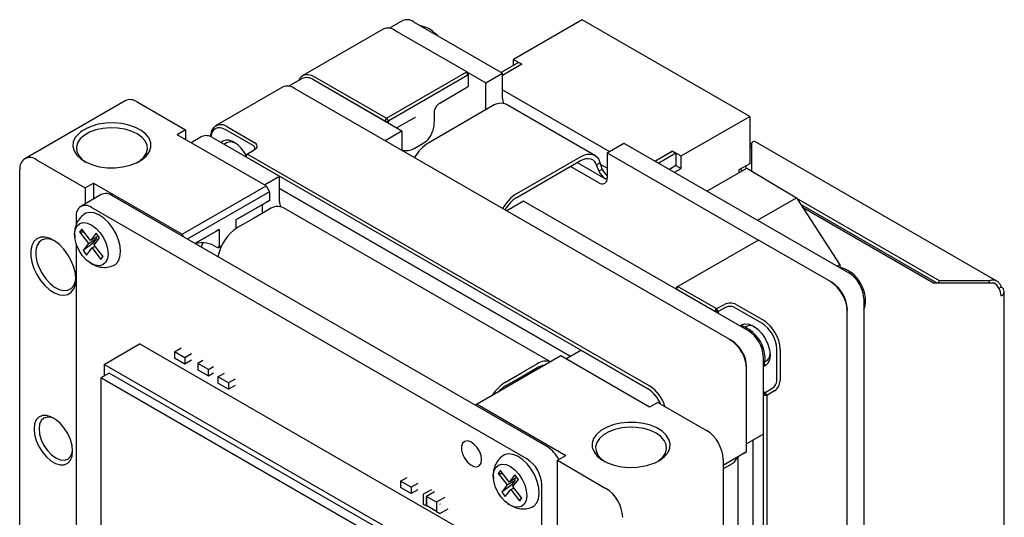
# Model space of a CAD drawing. Header units: millimetres. Extents: x 5 to 274, y 4 to 211.
# Tile 26 of 28: x 212 to 239, y 156 to 170. Entities that reach past the tile are written whole.
import ezdxf

# ---------------------------------------------------------------- set-up
doc = ezdxf.new("R2010")
doc.units = ezdxf.units.MM

msp = doc.modelspace()

# ---------------------------------------------------------------- linework, layer by layer
at = {"color": 7, "linetype": 'Continuous', "lineweight": 25}
for p, q in [((222.4141953, 169.810068), (222.0409588, 169.5946032)), ((222.714171, 169.7803632), (225.2211002, 168.3331438)), ((227.4658804, 169.8350111), (225.5331219, 168.7192533)), ((232.1799256, 167.1136505), (227.4658804, 169.8350111)), ((221.8623197, 169.568455), (219.599578, 168.262202)), ((224.2226654, 168.3652647), (222.195626, 169.5354496)), ((225.6745433, 168.6321689), (225.1888304, 168.3517728)), ((225.7688242, 168.5831853), (225.2211002, 168.2669909)), ((225.5331219, 168.7192533), (225.7688242, 168.5831853)), ((225.5331219, 168.550528), (225.5331219, 168.7192533)), ((225.7641093, 168.5804635), (225.6745433, 168.6321689)), ((221.9599237, 167.0590117), (224.2226654, 168.3652647)), ((224.2502797, 168.2723428), (222.0265904, 166.9886343)), ((224.2502797, 168.2723428), (224.2226654, 168.3652647)), ((224.2226654, 168.3652647), (224.2698059, 168.3380422)), ((224.2698059, 168.2610669), (224.2502797, 168.2723428)), ((224.2698059, 168.2610669), (224.2698059, 168.3380422)), ((224.2698059, 168.3380422), (224.7496957, 168.0610077)), ((224.2698059, 168.020466), (224.2698059, 168.2610669)), ((224.7496957, 168.0610077), (225.2211002, 168.3331438)), ((225.2211002, 167.6254751), (225.2211002, 168.3331438)), ((219.5857682, 168.1772518), (219.2125317, 167.961787)), ((221.9127833, 166.977362), (219.8857438, 168.147547)), ((222.3926731, 166.7003275), (219.8857438, 168.147547)), ((219.9328843, 168.2291967), (221.9599237, 167.0590117)), ((224.7496957, 167.353339), (224.7496957, 168.0610077)), ((219.0338926, 167.9356388), (217.1482745, 166.8470946)), ((231.6237164, 160.8270964), (219.3671989, 167.9026334)), ((223.4564909, 167.4867187), (224.2366859, 167.9449781)), ((225.2211002, 167.8652626), (228.2368418, 166.1243119)), ((214.6026901, 167.5546483), (211.774263, 165.9218321)), ((214.9359964, 167.521643), (216.3030695, 166.7324484)), ((224.9382575, 167.4062803), (223.1469203, 166.3721634)), ((227.8178128, 166.0144512), (225.338225, 167.4458867)), ((223.3051017, 167.0044518), (223.3051017, 167.2233785)), ((224.7538833, 167.2998433), (224.7496957, 167.353339)), ((221.9127833, 166.977362), (221.9599237, 167.0590117)), ((222.0070642, 166.9548139), (221.9127833, 166.977362)), ((222.0265904, 166.9886343), (221.9599237, 167.0590117)), ((222.0265904, 166.9886343), (222.0070642, 166.9548139)), ((222.0070642, 166.9548139), (222.0070642, 166.9229348)), ((222.2390018, 166.7890401), (222.7513158, 167.0796298)), ((230.2471671, 165.9978927), (232.1799256, 167.1136505)), ((232.1799256, 167.1136505), (232.1799256, 165.7799673)), ((216.3030695, 166.7324484), (216.0673672, 166.5963804)), ((218.5658112, 165.1540594), (216.0673672, 166.5963804)), ((216.3030695, 166.7324484), (216.3030695, 166.4603124)), ((218.203132, 166.2886834), (217.4344403, 166.7324396)), ((217.4815808, 166.8140893), (218.2502724, 166.370333)), ((222.3926731, 166.7003275), (221.9212686, 166.4281915)), ((222.3926731, 166.7003275), (222.3926731, 166.1560643)), ((216.7573411, 166.5444356), (216.4573446, 166.3712513)), ((217.0101763, 166.5389108), (217.0101763, 166.5418648)), ((217.0573167, 166.5147308), (218.9429348, 165.4261866)), ((217.457543, 166.3658483), (217.3863798, 166.3247667)), ((222.7581972, 166.220413), (222.9938994, 166.356481)), ((228.1706783, 166.0861165), (228.6420828, 166.3582525)), ((228.6420828, 166.3582525), (234.9706885, 162.7048262)), ((232.2355592, 166.3590841), (232.2355591, 165.5739663)), ((239.1383822, 162.4756067), (232.3265993, 166.4079663)), ((217.9984519, 166.0258191), (218.2071731, 166.1550311)), ((218.0456488, 166.0530421), (217.9984519, 166.0258191)), ((218.0018613, 165.9694568), (217.9984519, 166.0258191)), ((217.9984519, 165.971425), (217.9984519, 166.0258191)), ((218.0018613, 165.9694568), (218.0456488, 166.0530421)), ((218.25593, 166.1832199), (218.0456488, 166.0530421)), ((218.0456488, 166.0530421), (229.3609747, 159.5208435)), ((228.1706783, 166.0861165), (228.1706783, 165.3784478)), ((228.1706783, 166.0861165), (232.4251003, 163.630091)), ((229.5210373, 165.8508429), (230.0114648, 166.1339607)), ((230.0114648, 166.1285171), (229.5257521, 165.8481211)), ((230.1057458, 166.0740899), (229.6200331, 165.7936939)), ((230.0114648, 166.1339607), (230.2471671, 165.9978927)), ((230.0114648, 166.1339607), (230.0114648, 166.1285171)), ((230.0114648, 166.1285171), (230.1057458, 166.0740899)), ((230.1057458, 166.0740899), (230.1057458, 165.7256992)), ((232.1799256, 166.2454415), (232.1843693, 166.2431974)), ((232.2355592, 166.2136461), (232.1843693, 166.2431974)), ((212.1075692, 165.8888267), (213.4746423, 165.0996322)), ((229.3138342, 159.4391938), (218.0018613, 165.9694568)), ((225.6265081, 164.9407278), (227.4178453, 165.9748447)), ((225.6265081, 164.8318557), (227.4178453, 165.8659726)), ((227.3248284, 165.8122751), (228.124952, 165.3503736)), ((227.8714931, 165.7314959), (227.9622226, 165.8134727)), ((227.9622226, 165.8134727), (228.0316956, 165.6203703)), ((228.1706783, 165.6505396), (227.9815639, 165.759713)), ((230.2471671, 165.6440583), (230.2471671, 165.9978927)), ((232.1799256, 165.7799673), (231.8735127, 165.6030788)), ((211.6361647, 151.4632282), (211.6361647, 165.6166022)), ((227.934976, 165.2423356), (227.1362666, 165.7034207)), ((227.8714931, 165.7314959), (227.9374147, 165.5659431)), ((228.0316956, 165.6203703), (227.9374147, 165.5659431)), ((230.1057458, 165.7256992), (229.921781, 165.6194985)), ((230.0632023, 165.5378577), (230.2471671, 165.6440583)), ((230.1057458, 165.7256992), (230.2471671, 165.6440583)), ((230.9778945, 165.0098171), (232.0977355, 165.6562875)), ((231.8735127, 165.6030788), (231.8735127, 165.5268464)), ((231.9442234, 165.6438992), (231.9442234, 165.5676668)), ((232.0705675, 165.7168362), (232.0705675, 165.6406038)), ((232.0977355, 165.6562875), (233.495423, 164.8214578)), ((213.4746423, 165.0996322), (213.7103446, 165.2357002)), ((213.7103446, 165.2357002), (213.7103446, 164.785442)), ((213.7103446, 165.2357002), (216.2087886, 163.7933792)), ((218.5186784, 165.1812686), (218.9429348, 165.4261866)), ((218.9429348, 164.7185179), (218.9429348, 165.4261866)), ((228.1706738, 165.3767682), (228.124952, 165.3503736)), ((213.928914, 164.9116194), (213.3490864, 164.576892)), ((213.4746423, 165.0996322), (213.4746423, 164.6493739)), ((216.2087886, 163.7933792), (218.5658112, 165.1540594)), ((218.6600921, 164.9907601), (216.3502176, 163.657298)), ((218.5658112, 165.1540594), (218.6600921, 164.9907601)), ((218.6600921, 164.9907601), (218.6600921, 164.7457979)), ((218.9429348, 165.0818534), (227.1299825, 160.3555713)), ((227.1299748, 160.3555669), (218.9429348, 165.0818445)), ((226.4854071, 157.8063776), (214.2288896, 164.8819145)), ((217.717283, 164.2015258), (218.6600921, 164.7457979)), ((218.5658112, 164.691353), (217.717283, 164.2015081)), ((218.4715303, 164.4463819), (218.4715303, 164.6369258)), ((218.6600921, 164.7457979), (218.5658112, 164.691353)), ((225.8136557, 164.7254363), (225.3422512, 164.4533003)), ((232.1422614, 161.07201), (225.8136557, 164.7254363)), ((232.3998003, 164.1889684), (233.495423, 164.8214578)), ((233.495423, 164.8214578), (234.7201175, 162.9277751)), ((233.501704, 164.8117458), (237.5152895, 162.4947516)), ((233.6140636, 164.6380099), (237.4445482, 162.4267176)), ((225.9055796, 157.4716502), (213.649062, 164.5471872)), ((218.6600921, 164.4993231), (218.2122578, 164.2407939)), ((218.4757179, 164.3928862), (218.4715303, 164.4463819)), ((226.5768791, 160.199562), (219.0600596, 164.5389296)), ((233.670216, 164.5511842), (237.3502979, 162.4267176)), ((213.224798, 164.3021852), (213.224798, 164.0653663)), ((217.717283, 164.2015258), (217.717283, 163.952779)), ((218.2122578, 164.2407939), (217.7644235, 163.9822647)), ((213.3776346, 163.9399597), (213.3163844, 163.8590523)), ((213.3163844, 163.8590523), (213.4388029, 163.8616779)), ((213.3163844, 163.8590523), (213.5680948, 163.5369193)), ((213.629345, 163.6178267), (213.3776346, 163.9399597)), ((213.7824705, 163.8200952), (213.629345, 163.6178267)), ((213.8831547, 163.691242), (213.7824705, 163.8200952)), ((216.5623841, 163.5348168), (217.2458785, 163.9293898)), ((217.1515976, 163.8749449), (216.5623994, 163.534808)), ((217.2458785, 163.9293898), (217.1515976, 163.8749449)), ((217.2458785, 163.9293898), (217.2458785, 163.4666833)), ((213.224798, 163.5205876), (213.224798, 150.4343769)), ((213.7119218, 163.5516263), (213.4149694, 163.3346508)), ((213.5680948, 163.5369193), (213.4149694, 163.3346508)), ((213.5680948, 163.5369193), (213.8037971, 163.6729873)), ((213.8437883, 163.7416222), (213.629345, 163.6178267)), ((213.7119218, 163.5516263), (213.8037971, 163.6729873)), ((213.7119218, 163.5516263), (213.7452094, 163.5090256)), ((213.7300292, 163.4889735), (213.8831547, 163.691242)), ((213.8037971, 163.6729873), (213.77927, 163.7043766)), ((216.255929, 163.7117296), (216.2087886, 163.7933792)), ((232.4251041, 163.6300976), (230.1623624, 162.3238446)), ((234.4521435, 162.4599127), (232.4251041, 163.6300976)), ((213.4149694, 163.3346508), (213.5156536, 163.2057976)), ((213.5156536, 163.2057976), (213.668779, 163.4080661)), ((213.668779, 163.4080661), (213.7545563, 163.4575843)), ((213.668779, 163.4080661), (213.9204895, 163.0859332)), ((213.9817396, 163.1668405), (213.7300292, 163.4889735)), ((217.2251638, 163.4208988), (217.3193384, 163.4752647)), ((213.9696256, 163.1823439), (213.9204895, 163.0859332)), ((213.9204895, 163.0859332), (213.9817396, 163.1668405)), ((234.7201175, 162.9277751), (234.6523027, 162.8886265)), ((234.7201175, 162.9277751), (234.7317499, 162.8519067)), ((234.4521397, 162.459906), (234.499284, 162.4326902)), ((234.4521435, 162.4599127), (234.499284, 162.4326902)), ((237.3502979, 162.4267176), (239.0473542, 162.4267175)), ((237.5152895, 162.4947516), (238.9295031, 162.4947515)), ((237.5152895, 162.4267176), (237.5152895, 162.4947516)), ((238.9295031, 162.4267175), (238.9295031, 162.4947515)), ((230.1623624, 162.3238446), (230.1152219, 162.242195)), ((230.1152219, 162.274074), (230.1347481, 162.3078944)), ((230.1152219, 162.242195), (230.1152219, 162.274074)), ((231.1977168, 161.617284), (230.1152219, 162.242195)), ((230.1623624, 162.3238446), (230.1347481, 162.3078944)), ((230.1623624, 162.3238446), (231.2482102, 161.696998)), ((239.2594862, 162.3042165), (239.1973664, 162.2683554)), ((239.3473536, 154.0435655), (239.3473542, 162.1817552)), ((235.3949526, 161.9699793), (235.3949526, 147.8166053)), ((231.1977168, 161.617284), (231.2482102, 161.696998)), ((231.2953497, 161.6153158), (231.1977168, 161.617284)), ((231.2482102, 161.696998), (231.4737093, 161.8183908)), ((231.2953497, 161.6153158), (231.2482102, 161.696998)), ((231.5191758, 161.735808), (231.2953497, 161.6153158)), ((231.2953497, 161.6153158), (231.2953497, 161.5609217)), ((232.519385, 161.2897189), (231.7506934, 161.7334751)), ((231.7978338, 161.8151247), (232.5665254, 161.3713685)), ((234.923548, 161.6978433), (234.923548, 161.6434161)), ((234.923548, 147.490042), (234.923548, 161.6434161)), ((231.6708569, 160.799874), (231.6237126, 160.8270898)), ((231.6237164, 160.8270964), (231.6708569, 160.799874)), ((214.0096865, 160.1285721), (215.0090641, 160.7055005)), ((224.4371545, 155.2627797), (215.0090641, 160.7055005)), ((215.9878334, 160.4834346), (216.1761607, 160.5921537)), ((216.2843399, 160.3122651), (215.9878334, 160.4834346)), ((215.9878334, 160.4834346), (215.9878334, 160.3043477)), ((227.0039598, 160.2828199), (227.4282162, 160.527738)), ((227.4282162, 160.527738), (229.3138342, 159.4391938)), ((232.9436491, 159.6672152), (232.9436491, 160.5548719)), ((233.03793, 160.5548719), (233.03793, 159.6672152)), ((216.2843399, 160.1331782), (215.9878334, 160.3043477)), ((216.4726673, 160.4209842), (216.2843399, 160.3122651)), ((216.2843399, 160.3122651), (216.2843399, 160.1331782)), ((216.4726673, 160.2418972), (216.2843399, 160.1331782)), ((216.7889881, 160.2383761), (216.6478011, 160.1568705)), ((226.8625307, 160.3644652), (224.5055081, 159.003785)), ((229.3609747, 158.9221442), (226.8625307, 160.3644652)), ((232.5665254, 158.1597209), (232.5665254, 160.3371631)), ((223.4377769, 154.6858513), (214.0096865, 160.1285721)), ((214.0096865, 160.1285721), (214.0096865, 159.8019823)), ((216.6478011, 160.1568705), (216.6478011, 159.9777836)), ((216.9443076, 159.985701), (216.6478011, 160.1568705)), ((216.6478011, 159.9777836), (216.9443076, 159.806614)), ((216.9443076, 159.985701), (217.0854946, 160.0672065)), ((216.9443076, 159.806614), (216.9443076, 159.985701)), ((225.7547301, 159.8866173), (226.2025644, 160.1451466)), ((225.7547301, 159.7777452), (226.2025644, 160.0362744)), ((226.1095475, 159.9825769), (226.1552784, 159.9561771)), ((232.0951209, 160.0105999), (232.0951209, 160.0650271)), ((232.0951209, 157.6698495), (232.0951209, 160.0105999)), ((214.1511078, 159.8836231), (213.9154056, 159.7475551)), ((223.0606533, 154.468116), (213.9154056, 159.7475551)), ((213.9154056, 159.7475551), (213.9154056, 150.9289143)), ((223.2963555, 154.604184), (214.1511078, 159.8836231)), ((216.9443076, 159.806614), (217.0854946, 159.8881196)), ((217.213488, 159.7758793), (217.4018154, 159.8845984)), ((217.213488, 159.7758793), (217.213488, 159.5967924)), ((217.5099945, 159.6047098), (217.213488, 159.7758793)), ((217.6983219, 159.7134288), (217.5099945, 159.6047098)), ((225.3068958, 159.6280881), (225.7547301, 159.8866173)), ((225.3068958, 159.519216), (225.7547301, 159.7777452)), ((225.9667166, 159.8473227), (225.9209857, 159.8737225)), ((217.5099945, 159.4256228), (217.213488, 159.5967924)), ((217.5099945, 159.6047098), (217.5099945, 159.4256228)), ((217.6983219, 159.5343419), (217.5099945, 159.4256228)), ((232.6136372, 159.3319749), (232.8299109, 159.4655483)), ((232.8786965, 159.3848816), (232.6608063, 159.2503098)), ((232.5665254, 159.3591719), (232.6136372, 159.3319749)), ((232.6136372, 159.3319749), (232.5665254, 159.2464379)), ((232.6608063, 159.2503098), (232.5665254, 159.2464379)), ((232.5665254, 146.183789), (232.5665254, 159.2464379)), ((232.6608063, 159.2503098), (232.6136372, 159.3319749)), ((232.6608063, 159.2503098), (232.6608063, 146.183789)), ((224.5055081, 159.003785), (224.4583677, 158.9765625)), ((224.5055081, 159.003785), (227.0039521, 157.561464)), ((229.596677, 159.0582122), (229.3609747, 158.9221442)), ((229.596677, 159.0582122), (230.9637501, 158.2690177)), ((232.5665254, 158.1597209), (232.0951209, 157.8875849)), ((232.2683403, 157.9875823), (232.2683403, 148.5333698)), ((226.7682498, 157.425396), (227.0039521, 157.561464)), ((226.7682498, 142.1833008), (226.7682498, 157.425396)), ((226.7682498, 157.425396), (228.1353229, 156.6362015)), ((231.4351546, 157.2888591), (232.0951209, 157.6698495)), ((232.0284543, 157.6313548), (231.4351546, 157.2888502)), ((231.4351546, 157.4525211), (231.4351546, 143.299147)), ((231.8566752, 148.9063744), (231.8566752, 157.5321889)), ((232.0284543, 157.6313548), (232.0951209, 157.6698495)), ((231.6223607, 157.2895798), (231.4351546, 157.181508)), ((222.3516649, 156.8368927), (222.5399923, 156.9456118)), ((225.1627476, 157.1365588), (225.1014974, 157.0556514)), ((225.1014974, 157.0556514), (225.2239159, 157.058277)), ((225.1014974, 157.0556514), (225.3532079, 156.7335184)), ((225.4144581, 156.8144258), (225.1627476, 157.1365588)), ((225.3532079, 156.7335184), (225.5889101, 156.8695864)), ((225.5675835, 157.0166943), (225.4144581, 156.8144258)), ((225.6289013, 156.9382212), (225.4144581, 156.8144258)), ((225.4970349, 156.7482253), (225.5889101, 156.8695864)), ((225.5151422, 156.6855726), (225.6682677, 156.8878411)), ((225.5889101, 156.8695864), (225.564383, 156.9009756)), ((225.6682677, 156.8878411), (225.5675835, 157.0166943)), ((222.6481714, 156.6657232), (222.3516649, 156.8368927)), ((222.3516649, 156.8368927), (222.3516649, 156.6578058)), ((222.6481714, 156.4866362), (222.3516649, 156.6578058)), ((222.8364988, 156.7744422), (222.6481714, 156.6657232)), ((222.6481714, 156.6657232), (222.6481714, 156.4866362)), ((222.8364988, 156.5953553), (222.6481714, 156.4866362)), ((223.2199206, 156.5979878), (222.9938808, 156.4674978)), ((225.4970349, 156.7482253), (225.2000824, 156.5312499)), ((225.3532079, 156.7335184), (225.2000824, 156.5312499)), ((225.3007666, 156.4023967), (225.453892, 156.6046652)), ((225.453892, 156.6046652), (225.5396693, 156.6541834)), ((225.453892, 156.6046652), (225.7056025, 156.2825322)), ((225.4970349, 156.7482253), (225.5303225, 156.7056246)), ((225.7668527, 156.3634396), (225.5151422, 156.6855726)), ((226.3298436, 142.5834293), (226.3298436, 156.7368033)), ((222.9905472, 156.4617241), (222.9905472, 156.200431)), ((223.0820667, 156.1460038), (223.0820667, 156.4072969)), ((223.0867808, 156.4154619), (223.3128206, 156.5459519)), ((223.3128206, 156.5405083), (223.0867808, 156.4100183)), ((223.0867808, 156.4100183), (223.0867808, 156.1487252)), ((223.3662899, 156.2486611), (223.0867808, 156.4100183)), ((223.5956633, 156.3826703), (223.3696235, 156.2521803)), ((225.2000824, 156.5312499), (225.3007666, 156.4023967)), ((225.7547386, 156.3789429), (225.7056025, 156.2825322)), ((225.7056025, 156.2825322), (225.7668527, 156.3634396)), ((222.9938809, 156.1946574), (223.0834477, 156.1429516)), ((223.3649094, 155.988165), (223.0867808, 156.1487252)), ((223.0914956, 156.1460034), (223.0867808, 156.1432816)), ((223.3649094, 156.2440153), (223.3649094, 155.9827223)), ((223.4625234, 155.9279641), (223.6885632, 156.0584541)), ((223.3662904, 155.97967), (223.4558573, 155.9279641))]:
    msp.add_line(p, q, dxfattribs=at)
at = {"color": 7, "linetype": 'Continuous', "lineweight": 25, "flags": 128}
for points in [[(223.3909768, 169.3896515), (223.3408556, 169.4425974), (223.234083, 169.5317266)], [(219.4876002, 168.1205807), (219.4973633, 168.1445748), (219.5409257, 168.2135395), (219.599551, 168.2621864), (219.670986, 168.288646), (219.7524856, 168.2919016), (219.8409178, 168.271828), (219.9328843, 168.2291967)], [(213.1977458, 166.5181722), (213.1420459, 166.3949502), (213.1300564, 166.2677901), (213.1622593, 166.141806), (213.2373596, 166.0220646), (213.3523369, 165.9133818), (213.5025671, 165.8201284), (213.6820083, 165.7460549), (213.8834437, 165.6941403), (214.0987722, 165.6664726), (214.3193336, 165.6641644), (214.5362577, 165.6873087), (214.7408201, 165.7349745), (214.9247938, 165.8052449), (215.08078, 165.8952938), (215.2025051, 166.0014996), (215.2850737, 166.119591), (215.325165, 166.2448185), (215.3211668, 166.372146), (215.2732397, 166.4964524), (215.1833113, 166.6127387), (215.0549983, 166.7163278), (214.8934612, 166.8030539), (214.7051966, 166.8694288), (214.497776, 166.9127833), (214.2795414, 166.9313737), (214.0592698, 166.9244523), (213.8458198, 166.8922974)], [(222.7513158, 167.0796298), (222.7516935, 167.079846), (222.753023, 167.0806381)], [(214.969786, 165.8276591), (215.0060355, 165.8520778), (215.1198961, 165.9532936), (215.1948154, 166.0659637), (215.2275191, 166.1851638), (215.2165779, 166.3056844), (215.16247, 166.4222581), (215.0675602, 166.5297901), (214.9359964, 166.6235808), (214.7735286, 166.6995309), (214.5872575, 166.7543212), (214.385324, 166.785557), (214.1765536, 166.7918733), (213.9700705, 166.7729938), (213.7748991, 166.7297438), (213.5995692, 166.6640135), (213.4517436, 166.5786756), (213.3378831, 166.4774598), (213.2629638, 166.3647898), (213.23026, 166.2455896), (213.2412012, 166.125069), (213.2953092, 166.0084953), (213.390219, 165.9009633), (213.4879931, 165.8276591)], [(217.4344403, 166.7324396), (217.3516705, 166.7708078), (217.2720815, 166.7888741), (217.1987318, 166.785944), (217.1344403, 166.7621304), (217.0816776, 166.7183481), (217.0424714, 166.6562799), (217.0183284, 166.578311), (217.0125518, 166.5378383)], [(232.1799256, 166.3515768), (232.2325131, 166.3421592), (232.2349396, 166.3415717)], [(227.4178453, 165.9748447), (227.5090479, 166.0189491), (227.5978643, 166.0448079), (227.6819705, 166.0517445), (227.759166, 166.0395774), (227.827431, 166.008625), (227.8849792, 165.9596972), (227.9303051, 165.8940741), (227.9622226, 165.8134727)], [(227.4178453, 165.8659726), (227.4938475, 165.9027263), (227.5678611, 165.9242753), (227.6379497, 165.9300558), (227.7022792, 165.9199165), (227.7591667, 165.8941229), (227.8071236, 165.8533497), (227.8448951, 165.7986637), (227.8714931, 165.7314959)], [(214.2732944, 162.9131379), (214.3273572, 162.9442892), (214.4051404, 163.0293602), (214.45487, 163.1478369), (214.473865, 163.2933322), (214.4611015, 163.4580025), (214.4172675, 163.6329702), (214.3447261, 163.8088029), (214.247388, 163.9760214), (214.1305008, 164.1256108), (214.0003659, 164.2495068), (213.8639989, 164.3410301), (213.7287513, 164.3952466), (213.6019145, 164.4092336), (213.4903261, 164.382237), (213.4423655, 164.3538825)], [(213.4040613, 163.1893168), (213.3081736, 163.3337429), (213.2355168, 163.4903814), (213.1910425, 163.6485576), (213.1777814, 163.7974922), (213.1966374, 163.9270354), (213.2463253, 164.0283592), (213.3234591, 164.0945584), (213.4227822, 164.1211218), (213.5375258, 164.106239), (213.6598705, 164.0509242), (213.7814786, 163.9589472), (213.8940628, 163.836576), (213.9899505, 163.69215), (214.0626072, 163.5355115), (214.1070816, 163.3773352), (214.1203426, 163.2284007), (214.1014867, 163.0988574), (214.0517987, 162.9975337), (213.974665, 162.9313344), (213.8753419, 162.9047711), (213.7605982, 162.9196539), (213.6382535, 162.9749686), (213.5166454, 163.0669456), (213.4040613, 163.1893168)], [(213.2153699, 162.5275043), (213.2004913, 162.6940725), (213.1565512, 162.8700305), (213.0856043, 163.0471509), (212.9909679, 163.2171516), (212.8770671, 163.3720837), (212.7492278, 163.5047026), (212.6134276, 163.6088072), (212.4760163, 163.6795298), (212.3434193, 163.7135634), (212.2218365, 163.7093166), (212.1169531, 163.6669881), (212.0336732, 163.588557), (211.975891, 163.4776907), (211.9463082, 163.3395733), (211.9463082, 163.1806628), (211.975891, 163.0083898), (212.0336732, 162.8308096), (212.1169531, 162.6562257), (212.2218365, 162.4928013), (212.3434193, 162.348178), (212.4760163, 162.2291183), (212.6134276, 162.1411893), (212.7492278, 162.0885023), (212.8770671, 162.0735211), (212.9909679, 162.0969461), (213.0856043, 162.1576819), (213.1565512, 162.2528887), (213.2004913, 162.3781146), (213.2153699, 162.5275043)], [(212.6154681, 163.6074976), (212.487444, 163.6551578), (212.3668417, 163.6647061), (212.2614875, 163.6349539), (212.1770612, 163.5675052), (212.118114, 163.4659962), (212.087824, 163.3358992), (212.087824, 163.1842279), (212.118114, 163.0191587), (212.1770612, 162.8495908), (212.2614875, 162.6846655), (212.3668417, 162.5332739), (212.487444, 162.4035778), (212.6167928, 162.3025689), (212.7479147, 162.2356927), (212.873741, 162.2065546), (212.9874883, 162.2167253), (213.0830246, 162.2656566), (213.1551994, 162.3507105), (213.2001217, 162.4673019), (213.2143285, 162.5701286)], [(216.787304, 163.5533618), (216.7755304, 163.5287419), (216.7401798, 163.4321776)], [(231.9205618, 161.2204389), (231.9503494, 161.2410324), (232.0479805, 161.2711802), (232.1616743, 161.259928), (232.2836827, 161.2080427), (232.4056912, 161.11906), (232.519385, 160.9990442), (232.6170161, 160.8561739), (232.691931, 160.7001857), (232.7390245, 160.5417098), (232.7550872, 160.3915461), (232.7390245, 160.259928), (232.691931, 160.1558251), (232.6170161, 160.0863318), (232.5752354, 160.0676121)], [(213.121089, 157.6826867), (213.1053361, 157.8415957), (213.0589929, 158.0094574), (212.9847528, 158.1765163), (212.8869303, 158.3330635), (212.7712105, 158.4700011), (212.6443185, 158.5793707), (212.513629, 158.6548161), (212.3867371, 158.6919528), (212.2710172, 158.6886226), (212.1731947, 158.6450189), (212.0989546, 158.5636758), (212.0526114, 158.4493207), (212.0368586, 158.3085996), (212.0526114, 158.1496905), (212.0989546, 157.9818288), (212.1731947, 157.8147699), (212.2710172, 157.6582227), (212.3867371, 157.5212852), (212.513629, 157.4119156), (212.6443185, 157.3364701), (212.7712105, 157.2993334), (212.8869303, 157.3026637), (212.9847528, 157.3462674), (213.0589929, 157.4276104), (213.1053361, 157.5419655), (213.121089, 157.6826867)], [(212.6156474, 158.5990524), (212.527676, 158.6327094), (212.4139822, 158.6439616), (212.3163511, 158.6138138), (212.2414361, 158.5443205), (212.1943426, 158.4402176), (212.1782799, 158.3085996), (212.1943426, 158.1584359), (212.2414361, 157.99996), (212.3163511, 157.8439717), (212.4139822, 157.7011015), (212.527676, 157.5810856), (212.6496844, 157.492103), (212.7716929, 157.4402176), (212.8853867, 157.4289654), (212.9830178, 157.4591133), (213.0579327, 157.5286065), (213.1050262, 157.6327094), (213.119853, 157.725648)], [(229.8735735, 157.6396722), (229.9292734, 157.7628942), (229.9412629, 157.8900543), (229.90906, 158.0160385), (229.8339597, 158.1357798), (229.7189824, 158.2444627), (229.5687522, 158.3377161), (229.389311, 158.4117896), (229.1878756, 158.4637041), (228.9725471, 158.4913718), (228.7519857, 158.49368), (228.5350616, 158.4705357), (228.3304992, 158.4228699), (228.1465255, 158.3525995), (227.9905393, 158.2625506), (227.8688142, 158.1563448), (227.7862456, 158.0382535), (227.7461543, 157.9130259), (227.7501525, 157.7856984), (227.7980796, 157.661392), (227.888008, 157.5451058), (228.016321, 157.4415166), (228.1778581, 157.3547906), (228.3661227, 157.2884156), (228.5735433, 157.2450611), (228.7917779, 157.2264707), (229.0120495, 157.2333921), (229.2254995, 157.265547)], [(229.61592, 157.4132699), (229.6195757, 157.4158606), (229.7334363, 157.5170764), (229.8083556, 157.6297465), (229.8410593, 157.7489466), (229.8301181, 157.8694672), (229.7760102, 157.986041), (229.6811003, 158.093573), (229.5495365, 158.1873636), (229.3870688, 158.2633138), (229.2007977, 158.3181041), (228.9988642, 158.3493399), (228.7900938, 158.3556561), (228.5836107, 158.3367767), (228.3884392, 158.2935267), (228.2131093, 158.2277964), (228.0652838, 158.1424585), (227.9514232, 158.0412427), (227.8765039, 157.9285726), (227.8438002, 157.8093725), (227.8547414, 157.6888519), (227.9088493, 157.5722781), (228.0037592, 157.4647461), (228.1015333, 157.391442)], [(224.6327874, 157.4443128), (224.6174622, 157.559212), (224.5731473, 157.6793542), (224.504645, 157.7917201), (224.4193784, 157.8841331), (224.3265877, 157.9465789), (224.236328, 157.9722904), (224.1583805, 157.9584815), (224.1011919, 157.9066485), (224.0709595, 157.8224084), (224.0709595, 157.7148898), (224.1011919, 157.5957441), (224.1583805, 157.4778826), (224.236328, 157.3740774), (224.3265877, 157.2955773), (224.4193784, 157.2508892), (224.504645, 157.2448556), (224.5731473, 157.2781304), (224.6174622, 157.3471077), (224.6327874, 157.4443128)], [(226.0584075, 156.1097369), (226.1124702, 156.1408883), (226.1902534, 156.2259593), (226.239983, 156.344436), (226.2589781, 156.4899313), (226.2462145, 156.6546015), (226.2023805, 156.8295693), (226.1298391, 157.005402), (226.0325011, 157.1726204), (225.9156139, 157.3222099), (225.785479, 157.4461058), (225.6491119, 157.5376291), (225.5138644, 157.5918457), (225.3870275, 157.6058327), (225.2754391, 157.578836), (225.2274786, 157.5504816)], [(225.1891743, 156.3859159), (225.0932866, 156.530342), (225.0206298, 156.6869804), (224.9761555, 156.8451567), (224.9628945, 156.9940912), (224.9817504, 157.1236345), (225.0314383, 157.2249583), (225.1085721, 157.2911575), (225.2078952, 157.3177208), (225.3226389, 157.302838), (225.4449836, 157.2475233), (225.5665917, 157.1555463), (225.6791758, 157.0331751), (225.7750635, 156.888749), (225.8477203, 156.7321105), (225.8921946, 156.5739343), (225.9054556, 156.4249997), (225.8865997, 156.2954565), (225.8369118, 156.1941327), (225.759778, 156.1279335), (225.6604549, 156.1013702), (225.5457112, 156.116253), (225.4233665, 156.1715677), (225.3017584, 156.2635447), (225.1891743, 156.3859159)], [(223.4639044, 155.9310164), (223.4638138, 155.9300067), (223.4635456, 155.9291404), (223.4631099, 155.9284508), (223.4625237, 155.9279643), (223.4618093, 155.9276997), (223.4609943, 155.9276671), (223.4604526, 155.9277643)]]:
    msp.add_lwpolyline(points, dxfattribs=at)
at = {"color": 7, "linetype": 'Continuous', "lineweight": 25}
for centre, radius, start, end in [((222.5384189, 169.5350344), 0.3017863, 54.38242252, 114.30711905), ((222.0003459, 169.2628621), 0.3353182, 54.38242252, 114.30711905), ((219.1719188, 167.6300459), 0.3353182, 54.38242252, 114.30711905), ((219.7099918, 167.9022182), 0.3017863, 54.38242252, 114.30711905), ((214.7407163, 167.2490554), 0.3353182, 54.38242252, 114.30711905), ((225.1730725, 167.074338), 0.4066003, 66.03498033, 125.2754781), ((225.6568587, 167.6345122), 0.4358522, 181.18808122, 201.03149239), ((217.2975592, 166.5884829), 0.2911395, 50.79671476, 189.21403699), ((216.8815647, 166.269402), 0.3017863, 54.38242252, 114.30711905), ((217.4815982, 166.141673), 0.3028141, 51.49076888, 128.50654273), ((217.5726438, 166.1244997), 0.2673898, 59.83466513, 115.49681016), ((217.160668, 165.5622685), 0.9622921, 28.97004776, 58.03246899), ((218.2151808, 166.2756299), 0.1009956, 293.79561645, 69.66815706), ((223.7643685, 165.386725), 1.1628977, 122.07010826, 150.9638143), ((218.1780665, 166.2210383), 0.0721397, 293.79561645, 69.66815706), ((232.1332155, 166.0654586), 0.2111868, 61.01294495, 77.22169712), ((211.9235476, 165.6632204), 0.2911395, 50.79671476, 189.21403699), ((228.3918903, 165.7719597), 0.4989899, 204.38507963, 237.65898747), ((228.5091999, 165.8416062), 0.5262658, 204.85909325, 229.96524104), ((228.0269868, 165.3551387), 0.1455697, 230.79671476, 9.21403699), ((214.0531376, 164.6365857), 0.3017863, 54.38242252, 114.30711905), ((226.2319583, 163.9666682), 1.1468923, 121.86401624, 151.16990632), ((219.3786933, 164.7275551), 0.4358522, 181.18808122, 201.03149239), ((226.1310066, 164.020195), 0.9556735, 121.8635684, 151.15672627), ((213.4834426, 164.3441415), 0.2620255, 50.79671476, 189.21403699), ((218.8949071, 164.1673808), 0.4066003, 66.03498033, 125.2754781), ((218.4478927, 162.9288551), 1.2557077, 122.97615971, 169.44080786), ((216.7730893, 162.8484975), 0.7035642, 55.14594165, 105.96811941), ((217.2027711, 163.4596906), 0.0436709, 230.79671476, 9.21403699), ((234.4738229, 161.9280628), 0.9220829, 2.60547849, 57.39452166), ((234.4076805, 161.8904674), 1.0376542, 5.8854548, 52.73425058), ((233.9000706, 161.5968422), 1.0245365, 2.60547849, 57.39452166), ((234.0024184, 161.6559268), 0.9220829, 2.60547849, 57.39452166), ((238.7989214, 162.0383358), 0.4610415, 2.60547528, 57.39451619), ((239.2130081, 162.1817552), 0.1309846, 290.78342072, 69.2165706), ((231.6325279, 161.4948594), 0.3604108, 62.69934676, 116.14599964), ((231.6326177, 161.5047141), 0.2574363, 62.69934676, 116.14599964), ((232.0144526, 160.508298), 1.0245365, 2.60547849, 57.39452166), ((232.1892452, 160.9615666), 0.259239, 59.56984677, 124.09105942), ((231.6453958, 160.2952466), 0.9220829, 2.60547849, 57.39452166), ((231.5765502, 160.2548181), 1.0411659, 7.52948653, 53.84771007), ((232.0225194, 160.5129554), 0.9220829, 2.60547849, 57.39452166), ((231.0716435, 159.964026), 1.0245365, 2.60547849, 57.39452166), ((231.1739913, 160.0231106), 0.9220829, 2.60547849, 57.39452166), ((226.4403239, 159.8126551), 0.4087544, 70.74542962, 125.5679755), ((232.5085722, 160.424409), 0.2453001, 292.93529749, 2.44105698), ((226.4302249, 159.6690846), 0.432039, 93.33480202, 121.79922441), ((232.6865334, 159.6793189), 0.2574004, 303.85004257, 357.30479745), ((232.677968, 159.6841604), 0.3603605, 303.85004257, 357.30479745), ((225.9078673, 158.661223), 1.1384176, 121.86372125, 148.7769333), ((225.7489485, 158.7860003), 0.8561634, 121.08560303, 138.83975814), ((228.831754, 158.6772704), 0.9016256, 22.19446328, 57.67785466), ((228.8223843, 158.6694261), 0.9132718, 22.42807648, 57.44424147), ((228.803846, 158.6529306), 1.0313414, 16.44366658, 57.30287323), ((230.4116772, 157.4059472), 1.0245365, 2.60547849, 57.39452166), ((226.0124606, 157.0557997), 0.8871559, 26.26331962, 57.78456819), ((225.408714, 156.6948868), 0.9220829, 2.60547849, 57.39452166), ((231.4157231, 157.7008919), 0.4603007, 296.6743231, 337.21379681), ((227.5832501, 155.773131), 1.0245365, 2.60547849, 57.39452166), ((222.9938836, 156.4620568), 0.0033529, 185.69480065, 245.62534844), ((222.9952611, 156.464442), 0.0033531, 54.38183228, 114.31396347), ((223.0923015, 156.4068312), 0.0102454, 122.60547911, 177.39452775), ((222.9938836, 156.2007638), 0.0033529, 185.69480064, 245.62534844), ((222.9975255, 156.1996096), 0.0061488, 144.81829909, 233.64860532), ((223.0849406, 156.1455377), 0.0029114, 170.78596817, 309.20328008), ((223.3751442, 156.2435496), 0.0102454, 122.60547911, 177.39452775), ((223.4591903, 156.2014076), 0.0102468, 242.60967847, 297.39032853), ((223.4536696, 156.1918438), 0.0102454, 2.60548199, 57.39452516), ((223.3682472, 155.9823938), 0.0033539, 174.37962777, 234.30196286), ((223.4591903, 155.9401145), 0.0102468, 242.60967847, 297.39032853), ((223.4583232, 155.9335968), 0.0061488, 246.35678172, 335.18708795)]:
    msp.add_arc(centre, radius, start, end, dxfattribs=at)
for points, knots in [([(223.2602283, 169.5126536), (223.1914242, 169.5581755), (223.0851764, 169.6284708), (222.9663671, 169.6510038), (222.9244965, 169.6589449)], [0, 0, 0, 0, 0.6475815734, 1, 1, 1, 1]), ([(224.2353012, 167.9458333), (224.2370038, 167.9463014), (224.2501111, 167.9499051), (224.264874, 167.974824), (224.2681619, 168.005252), (224.2698059, 168.020466)], [0, 0, 0, 0, 0.0694608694, 0.534729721, 1, 1, 1, 1]), ([(223.3051017, 167.2233785), (223.3054457, 167.2316851), (223.3062851, 167.2519535), (223.3168745, 167.298056), (223.3405941, 167.3555672), (223.3766188, 167.4135923), (223.4173186, 167.4588606), (223.4443291, 167.4794195), (223.4551074, 167.4858884), (223.4564909, 167.4867187)], [0, 0, 0, 0, 0.1106866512, 0.2700755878, 0.4454310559, 0.6323163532, 0.8206633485, 0.9769814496, 1, 1, 1, 1]), ([(213.8458198, 166.8922974), (213.7547252, 166.8646757), (213.5621785, 166.8062916), (213.3353436, 166.6747728), (213.241596, 166.5680783), (213.1977458, 166.5181722)], [0, 0, 0, 0, 0.3233705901, 0.6835084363, 1, 1, 1, 1]), ([(222.7513158, 167.0796298), (222.7573545, 167.0825555), (222.7704983, 167.0889235), (222.7716735, 167.0887039), (222.7723088, 167.0885852)], [0, 0, 0, 0, 0.4594322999, 1, 1, 1, 1]), ([(222.9983101, 166.3645583), (223.0154505, 166.3734078), (223.0747014, 166.403999), (223.1541498, 166.4900525), (223.2324313, 166.615131), (223.2832646, 166.764987), (223.3032083, 166.8983165), (223.3046912, 166.9814421), (223.3051017, 167.0044518)], [0, 0, 0, 0, 0.0825707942, 0.2854313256, 0.488800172, 0.6985491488, 0.9165562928, 1, 1, 1, 1]), ([(232.325273, 166.4052905), (232.3174179, 166.4084013), (232.2998246, 166.4153686), (232.2644132, 166.3917267), (232.2418772, 166.3662317), (232.2355592, 166.3590841)], [0, 0, 0, 0, 0.367285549, 0.8226174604, 1, 1, 1, 1]), ([(222.3926731, 166.1521192), (222.4392733, 166.1492378), (222.5384882, 166.143103), (222.6667813, 166.1702718), (222.7375762, 166.2130343), (222.7649541, 166.2295716)], [0, 0, 0, 0, 0.3519846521, 0.749398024, 1, 1, 1, 1]), ([(213.4443831, 164.355352), (213.3981469, 164.3154822), (213.3055537, 164.2356384), (213.2192384, 164.0721036), (213.1728492, 163.8919229), (213.1792994, 163.7664593), (213.1824765, 163.7046636)], [0, 0, 0, 0, 0.2531440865, 0.5069498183, 0.7571532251, 1, 1, 1, 1]), ([(213.5841239, 163.0112636), (213.6331927, 162.979416), (213.7343768, 162.9137437), (213.9093091, 162.8625151), (214.0969881, 162.8526068), (214.2160986, 162.8937225), (214.2766416, 162.9146214)], [0, 0, 0, 0, 0.23096448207, 0.47626763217, 0.73379068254, 1, 1, 1, 1]), ([(235.0379673, 162.7148063), (234.9889777, 162.7458107), (234.8878514, 162.8098112), (234.7710703, 162.8555788), (234.7091325, 162.8573836), (234.7062788, 162.8574667)], [0, 0, 0, 0, 0.4726703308, 0.9757039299, 1, 1, 1, 1]), ([(238.9295031, 162.4947515), (238.9637579, 162.5011387), (239.0322739, 162.5139143), (239.125491, 162.489341), (239.2003892, 162.4325861), (239.2417198, 162.3640335), (239.255596, 162.3173143), (239.2594862, 162.3042165)], [0, 0, 0, 0, 0.2277799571, 0.4556010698, 0.6834144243, 0.9112447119, 1, 1, 1, 1]), ([(235.3949526, 161.6774433), (235.4103477, 161.7209702), (235.4484439, 161.8286798), (235.4416548, 161.9486959), (235.4376092, 162.0202119)], [0, 0, 0, 0, 0.4041133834, 1, 1, 1, 1]), ([(232.2169142, 161.0764364), (232.1481101, 161.1219583), (232.0418623, 161.1922537), (231.923053, 161.2147867), (231.8811824, 161.2227277)], [0, 0, 0, 0, 0.6475815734, 1, 1, 1, 1]), ([(232.5665254, 160.051061), (232.5798794, 160.0853285), (232.6207711, 160.1902606), (232.6135874, 160.3103106), (232.6087496, 160.3911561)], [0, 0, 0, 0, 0.3265687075, 1, 1, 1, 1]), ([(225.2294961, 157.5519511), (225.1832599, 157.5120813), (225.0906667, 157.4322375), (225.0043514, 157.2687027), (224.9579622, 157.088522), (224.9644125, 156.9630584), (224.9675895, 156.9012626)], [0, 0, 0, 0, 0.2531440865, 0.5069498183, 0.7571532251, 1, 1, 1, 1]), ([(229.2254995, 157.265547), (229.3165941, 157.28986), (229.5091408, 157.3412504), (229.7359757, 157.4730348), (229.8297234, 157.5865675), (229.8735735, 157.6396722)], [0, 0, 0, 0, 0.3233705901, 0.6835084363, 1, 1, 1, 1]), ([(225.3692369, 156.2078627), (225.4183058, 156.1760151), (225.5194898, 156.1103428), (225.6944221, 156.0591142), (225.8821011, 156.0492058), (226.0012117, 156.0903216), (226.0617547, 156.1112204)], [0, 0, 0, 0, 0.2309644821, 0.4762676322, 0.7337906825, 1, 1, 1, 1])]:
    msp.add_open_spline(points, degree=3, knots=knots, dxfattribs=at)

doc.saveas('drawing.dxf')
